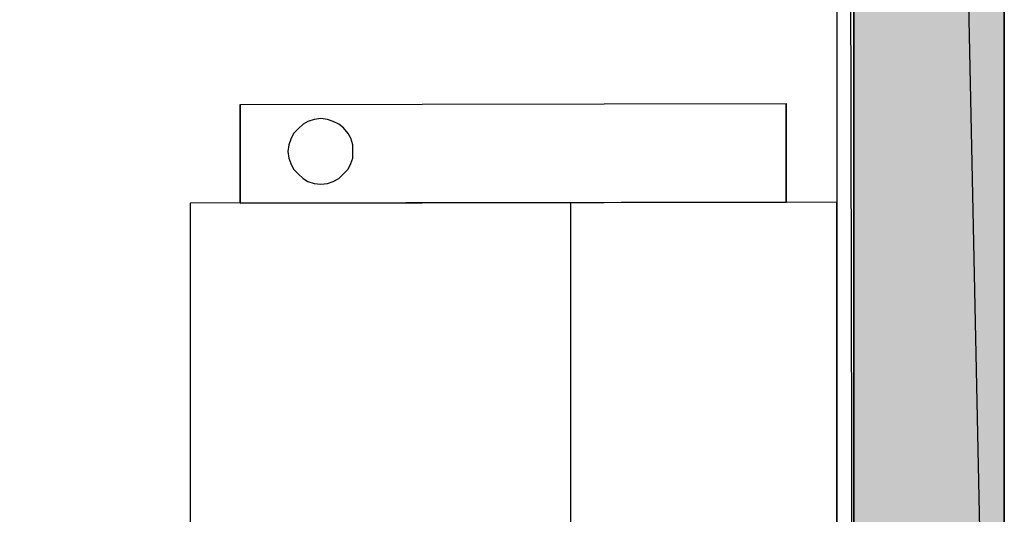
# Model space of a CAD drawing. Header units: millimetres. Extents: x 13115352 to 26511604, y 2875787 to 5794155.
# Tile 20 of 115: x 13127075 to 13128579, y 2881859 to 2882614. Entities that reach past the tile are written whole.
import ezdxf

# ---------------------------------------------------------------- set-up
doc = ezdxf.new("R2010")
doc.units = ezdxf.units.MM
doc.layers.get('0').update_dxf_attribs({"lineweight": 0})

msp = doc.modelspace()

# ---------------------------------------------------------------- hatches: boundary and pattern name
at = {"true_color": 0xdcdcdc}
h = msp.add_hatch(color=254, dxfattribs=at)
h.paths.add_polyline_path([(13128578.6, 2891003.6), (13128349, 2891003.6), (13128578.6, 2880036.6)])
h.paths.add_polyline_path([(13128349, 2891003.6), (13128578.6, 2880036.6), (13128349, 2880036.6)])

# ---------------------------------------------------------------- linework, layer by layer
at = {"color": 7, "linetype": 'Continuous', "lineweight": 30}
for p, q in [((13128349, 2891003.6), (13128349, 2880036.6)), ((13128578.6, 2891003.6), (13128578.6, 2880036.6))]:
    msp.add_line(p, q, dxfattribs=at)
at = {"color": 32, "linetype": 'Continuous', "lineweight": 30, "true_color": 0xb85c00}
msp.add_line((13128323.1, 2887091.5), (13128323.1, 2880536), dxfattribs=at)
at = {"color": 32, "linetype": 'Continuous', "lineweight": 25, "true_color": 0xdd6e00}
msp.add_line((13127917, 2881722.8), (13127917, 2882335.6), dxfattribs=at)
at = {"color": 254, "linetype": 'Continuous', "lineweight": 25, "true_color": 0xdcdcdc}
for points in [[(13128578.6, 2891003.6), (13128349, 2891003.6), (13128578.6, 2880036.6)], [(13128349, 2891003.6), (13128578.6, 2880036.6), (13128349, 2880036.6)]]:
    msp.add_lwpolyline(points, close=True, dxfattribs=at)
at = {"color": 254, "linetype": 'Continuous', "lineweight": -2, "true_color": 0xdcdcdc}
for points in [[(13128578.6, 2891003.6), (13128349, 2891003.6), (13128578.6, 2880036.6)], [(13128349, 2891003.6), (13128578.6, 2880036.6), (13128349, 2880036.6)]]:
    msp.add_lwpolyline(points, close=True, dxfattribs=at)
at = {"color": 7, "linetype": 'Continuous', "lineweight": 25}
msp.add_lwpolyline([(13122937.2, 2887187.7), (13128334.6, 2887194.8), (13128349, 2880203), (13122951.6, 2880195.8)], close=True, dxfattribs=at)
at = {"color": 32, "linetype": 'Continuous', "lineweight": 25, "true_color": 0xdd6e00}
for points in [[(13127411.8, 2882334.1), (13127411.8, 2882484.8), (13128245.6, 2882486.3), (13128245.6, 2882335.6)], [(13127411.8, 2882484.8), (13127411.8, 2882334.1), (13128245.6, 2882335.6), (13128245.6, 2882486.3)]]:
    msp.add_lwpolyline(points, dxfattribs=at)
for points in [[(13127535.3, 2882463.3), (13127525.2, 2882461.9), (13127515.2, 2882459), (13127508, 2882454.7), (13127500.8, 2882447.5), (13127493.6, 2882440.3), (13127489.3, 2882431.7), (13127486.5, 2882423.1), (13127485, 2882413.1), (13127486.5, 2882403), (13127489.3, 2882394.4), (13127493.6, 2882385.8), (13127500.8, 2882378.6), (13127508, 2882371.5), (13127515.2, 2882367.2), (13127525.2, 2882364.3), (13127535.3, 2882362.8), (13127545.3, 2882364.3), (13127553.9, 2882367.2), (13127562.5, 2882371.5), (13127569.7, 2882378.6), (13127576.9, 2882385.8), (13127581.2, 2882394.4), (13127584.1, 2882403), (13127584.1, 2882413.1), (13127584.1, 2882423.1), (13127581.2, 2882433.2), (13127576.9, 2882440.3), (13127569.7, 2882449), (13127562.5, 2882454.7), (13127553.9, 2882459), (13127545.3, 2882461.9)], [(13127535.3, 2882463.3), (13127525.2, 2882461.9), (13127515.2, 2882459), (13127508, 2882454.7), (13127500.8, 2882447.5), (13127493.6, 2882440.3), (13127489.3, 2882431.7), (13127486.5, 2882423.1), (13127485, 2882413.1), (13127486.5, 2882403), (13127489.3, 2882394.4), (13127493.6, 2882385.8), (13127500.8, 2882378.6), (13127508, 2882371.5), (13127515.2, 2882367.2), (13127525.2, 2882364.3), (13127535.3, 2882362.8), (13127545.3, 2882364.3), (13127553.9, 2882367.2), (13127562.5, 2882371.5), (13127569.7, 2882378.6), (13127576.9, 2882385.8), (13127581.2, 2882394.4), (13127584.1, 2882403), (13127584.1, 2882413.1), (13127584.1, 2882423.1), (13127581.2, 2882433.2), (13127576.9, 2882440.3), (13127569.7, 2882449), (13127562.5, 2882454.7), (13127553.9, 2882459), (13127545.3, 2882461.9)], [(13128323.1, 2881724.2), (13128323.1, 2882335.6), (13127335.8, 2882334.1), (13127335.8, 2881722.8)]]:
    msp.add_lwpolyline(points, close=True, dxfattribs=at)

doc.saveas('drawing.dxf')
